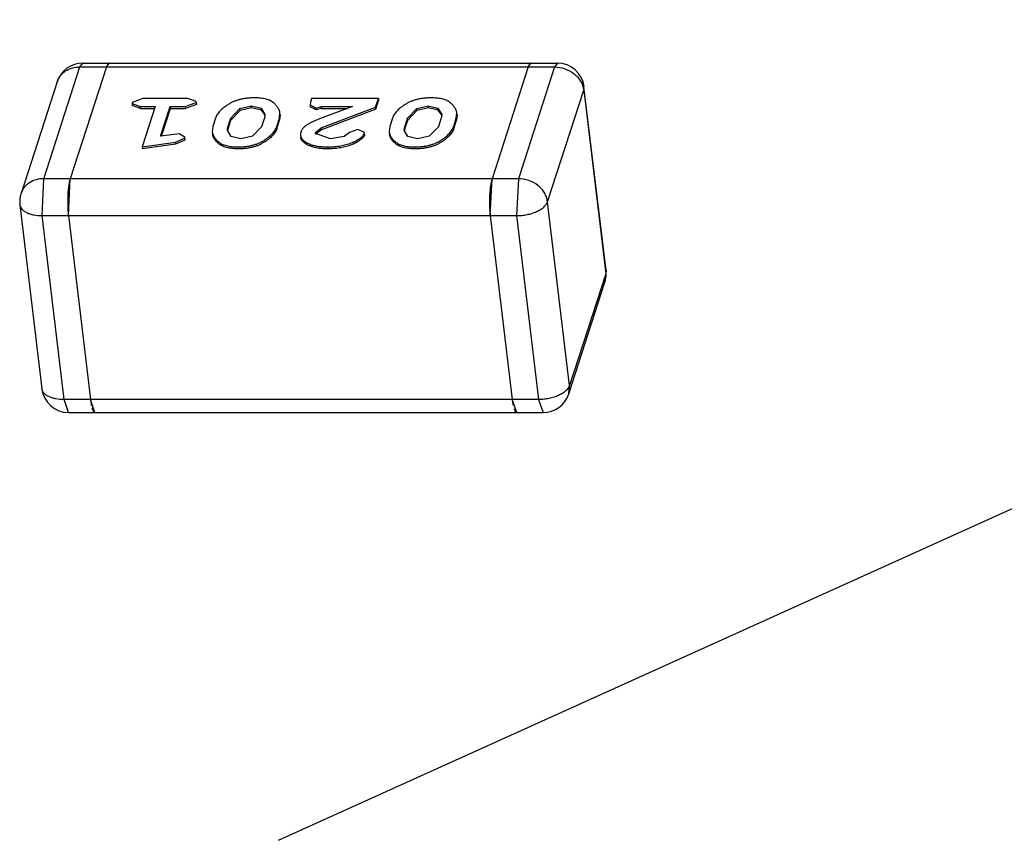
# Model space of a CAD drawing. Header units: millimetres. Extents: x -117 to 182, y -33 to 89.
# Tile 37 of 135: x -98.85 to -97.734, y -6.254 to -5.326. Entities that reach past the tile are written whole.
import ezdxf

# ---------------------------------------------------------------- set-up
doc = ezdxf.new("R2010")
doc.units = ezdxf.units.MM
doc.header["$LTSCALE"] = 1.21
doc.header["$MEASUREMENT"] = 0
doc.layers.get('0').update_dxf_attribs({"linetype": 'CONTINUOUS'})

msp = doc.modelspace()

# ---------------------------------------------------------------- linework, layer by layer
at = {"color": 7, "linetype": 'Continuous'}
for p, q in [((-92.7261, -3.6199), (-98.5571, -6.2563)), ((-98.7816, -5.3795), (-98.7784, -5.3751)), ((-98.7784, -5.3751), (-98.2405, -5.3751)), ((-98.7517, -5.3795), (-98.7486, -5.3751)), ((-98.2735, -5.3795), (-98.2704, -5.3751)), ((-98.2405, -5.3751), (-98.2436, -5.3795)), ((-98.8226, -5.5061), (-98.7816, -5.3795)), ((-98.7517, -5.3795), (-98.7927, -5.5061)), ((-98.7816, -5.3795), (-98.2436, -5.3795)), ((-98.2735, -5.3795), (-98.3145, -5.5062)), ((-98.2436, -5.3795), (-98.2847, -5.5062)), ((-98.8074, -5.3962), (-98.8484, -5.5228)), ((-98.2517, -5.5322), (-98.2106, -5.4056)), ((-98.2106, -5.4056), (-98.2103, -5.402)), ((-98.2106, -5.4056), (-98.1857, -5.614)), ((-98.1853, -5.6103), (-98.2103, -5.402)), ((-98.7225, -5.4198), (-98.7226, -5.421)), ((-98.7226, -5.421), (-98.7224, -5.4231)), ((-98.7226, -5.421), (-98.7132, -5.4243)), ((-98.7102, -5.4153), (-98.7225, -5.4198)), ((-98.7129, -5.4265), (-98.7224, -5.4231)), ((-98.6593, -5.4153), (-98.7102, -5.4153)), ((-98.6623, -5.4243), (-98.65, -5.4198)), ((-98.6497, -5.422), (-98.662, -5.4265)), ((-98.6499, -5.4187), (-98.6593, -5.4153)), ((-98.65, -5.4198), (-98.6499, -5.4187)), ((-98.65, -5.4198), (-98.6497, -5.422)), ((-98.6496, -5.4209), (-98.6499, -5.4187)), ((-98.6496, -5.4209), (-98.6497, -5.422)), ((-98.6003, -5.4265), (-98.5873, -5.4235)), ((-98.587, -5.4257), (-98.5873, -5.4235)), ((-98.5873, -5.4235), (-98.5763, -5.4263)), ((-98.5203, -5.4194), (-98.5207, -5.4225)), ((-98.5207, -5.4225), (-98.5205, -5.4247)), ((-98.5207, -5.4225), (-98.5139, -5.426)), ((-98.519, -5.4153), (-98.5203, -5.4194)), ((-98.4434, -5.4153), (-98.519, -5.4153)), ((-98.4466, -5.4251), (-98.4434, -5.4153)), ((-98.4463, -5.4273), (-98.4432, -5.4175)), ((-98.4434, -5.4153), (-98.4432, -5.4175)), ((-98.3998, -5.4265), (-98.3868, -5.4235)), ((-98.3865, -5.4257), (-98.3868, -5.4235)), ((-98.3868, -5.4235), (-98.3758, -5.4263)), ((-98.7132, -5.4243), (-98.6962, -5.4243)), ((-98.7129, -5.4265), (-98.7132, -5.4243)), ((-98.7129, -5.4265), (-98.6969, -5.4265)), ((-98.6962, -5.4243), (-98.711, -5.4701)), ((-98.6902, -5.4581), (-98.6792, -5.4243)), ((-98.6891, -5.4579), (-98.679, -5.4265)), ((-98.6792, -5.4243), (-98.6623, -5.4243)), ((-98.6792, -5.4243), (-98.679, -5.4265)), ((-98.679, -5.4265), (-98.662, -5.4265)), ((-98.6623, -5.4243), (-98.662, -5.4265)), ((-98.6111, -5.4378), (-98.6003, -5.4265)), ((-98.6001, -5.4287), (-98.6108, -5.44)), ((-98.6001, -5.4287), (-98.6003, -5.4265)), ((-98.587, -5.4257), (-98.6001, -5.4287)), ((-98.576, -5.4284), (-98.587, -5.4257)), ((-98.576, -5.4284), (-98.5763, -5.4263)), ((-98.5763, -5.4263), (-98.572, -5.4334)), ((-98.5722, -5.4335), (-98.576, -5.4284)), ((-98.572, -5.4334), (-98.5725, -5.4378)), ((-98.5555, -5.4377), (-98.5549, -5.4317)), ((-98.5546, -5.4339), (-98.5553, -5.4399)), ((-98.5546, -5.4339), (-98.5549, -5.4317)), ((-98.5137, -5.4281), (-98.5205, -5.4247)), ((-98.5139, -5.426), (-98.508, -5.4243)), ((-98.5139, -5.426), (-98.5137, -5.4281)), ((-98.5078, -5.4265), (-98.5137, -5.4281)), ((-98.4725, -5.4243), (-98.51, -5.4384)), ((-98.5081, -5.4485), (-98.4466, -5.4251)), ((-98.508, -5.4243), (-98.4725, -5.4243)), ((-98.5078, -5.4265), (-98.508, -5.4243)), ((-98.5078, -5.4265), (-98.4785, -5.4265)), ((-98.4463, -5.4273), (-98.5078, -5.4507)), ((-98.4463, -5.4273), (-98.4466, -5.4251)), ((-98.4106, -5.4378), (-98.3998, -5.4265)), ((-98.3996, -5.4287), (-98.4103, -5.44)), ((-98.3996, -5.4287), (-98.3998, -5.4265)), ((-98.3865, -5.4257), (-98.3996, -5.4287)), ((-98.3755, -5.4284), (-98.3865, -5.4257)), ((-98.3755, -5.4284), (-98.3758, -5.4263)), ((-98.3758, -5.4263), (-98.3715, -5.4334)), ((-98.3717, -5.4335), (-98.3755, -5.4284)), ((-98.3715, -5.4334), (-98.372, -5.4378)), ((-98.355, -5.4377), (-98.3544, -5.4317)), ((-98.3541, -5.4339), (-98.3548, -5.4399)), ((-98.3541, -5.4339), (-98.3544, -5.4317)), ((-98.628, -5.4377), (-98.631, -5.4469)), ((-98.6111, -5.4378), (-98.614, -5.4468)), ((-98.6108, -5.44), (-98.6137, -5.4489)), ((-98.6111, -5.4378), (-98.6108, -5.44)), ((-98.5754, -5.4468), (-98.5725, -5.4378)), ((-98.5585, -5.4469), (-98.5555, -5.4377)), ((-98.5583, -5.4491), (-98.5553, -5.4399)), ((-98.5555, -5.4377), (-98.5553, -5.4399)), ((-98.4275, -5.4377), (-98.4305, -5.4469)), ((-98.4106, -5.4378), (-98.4135, -5.4468)), ((-98.4103, -5.44), (-98.4132, -5.4489)), ((-98.4106, -5.4378), (-98.4103, -5.44)), ((-98.3749, -5.4468), (-98.372, -5.4378)), ((-98.358, -5.4469), (-98.355, -5.4377)), ((-98.3577, -5.4491), (-98.3548, -5.4399)), ((-98.355, -5.4377), (-98.3548, -5.4399)), ((-98.6747, -5.4559), (-98.6902, -5.4581)), ((-98.6693, -5.4554), (-98.6747, -5.4559)), ((-98.6629, -5.4589), (-98.6693, -5.4554)), ((-98.631, -5.4469), (-98.6316, -5.453)), ((-98.6316, -5.453), (-98.6314, -5.4552)), ((-98.6145, -5.4513), (-98.614, -5.4468)), ((-98.6103, -5.4583), (-98.6145, -5.4513)), ((-98.6137, -5.4489), (-98.614, -5.4468)), ((-98.5754, -5.4468), (-98.5862, -5.4581)), ((-98.5583, -5.4491), (-98.5585, -5.4469)), ((-98.5312, -5.4531), (-98.5316, -5.4569)), ((-98.5316, -5.4569), (-98.5314, -5.459)), ((-98.5145, -5.455), (-98.5144, -5.4535)), ((-98.4977, -5.4611), (-98.5145, -5.455)), ((-98.5144, -5.4535), (-98.5081, -5.4485)), ((-98.5144, -5.4535), (-98.5141, -5.4557)), ((-98.5078, -5.4507), (-98.514, -5.4554)), ((-98.5081, -5.4485), (-98.5078, -5.4507)), ((-98.4759, -5.4539), (-98.4822, -5.4583)), ((-98.4665, -5.4505), (-98.4759, -5.4539)), ((-98.4592, -5.4539), (-98.4665, -5.4505)), ((-98.4593, -5.4549), (-98.4592, -5.4539)), ((-98.4593, -5.4549), (-98.459, -5.457)), ((-98.4589, -5.4561), (-98.4592, -5.4539)), ((-98.4589, -5.4561), (-98.459, -5.457)), ((-98.4305, -5.4469), (-98.4311, -5.453)), ((-98.4311, -5.453), (-98.4309, -5.4552)), ((-98.414, -5.4513), (-98.4135, -5.4468)), ((-98.4098, -5.4584), (-98.414, -5.4513)), ((-98.4132, -5.4489), (-98.4135, -5.4468)), ((-98.3749, -5.4468), (-98.3857, -5.4581)), ((-98.3577, -5.4491), (-98.358, -5.4469)), ((-98.711, -5.4701), (-98.6735, -5.4649)), ((-98.6732, -5.4671), (-98.7107, -5.4722)), ((-98.6735, -5.4649), (-98.6631, -5.4602)), ((-98.6735, -5.4649), (-98.6732, -5.4671)), ((-98.6628, -5.4624), (-98.6732, -5.4671)), ((-98.6631, -5.4602), (-98.6629, -5.4589)), ((-98.6631, -5.4602), (-98.6628, -5.4624)), ((-98.6627, -5.461), (-98.6629, -5.4589)), ((-98.6627, -5.461), (-98.6628, -5.4624)), ((-98.5993, -5.4611), (-98.6103, -5.4583)), ((-98.5862, -5.4581), (-98.5993, -5.4611)), ((-98.4822, -5.4583), (-98.4977, -5.4611)), ((-98.3988, -5.4611), (-98.4098, -5.4584)), ((-98.3857, -5.4581), (-98.3988, -5.4611)), ((-98.711, -5.4701), (-98.7107, -5.4722)), ((-98.6018, -5.4722), (-98.6021, -5.4701)), ((-98.5008, -5.4701), (-98.5005, -5.4723)), ((-98.4013, -5.4723), (-98.4016, -5.4701)), ((-98.8246, -5.548), (-98.8226, -5.5061)), ((-98.2847, -5.5062), (-98.8226, -5.5061)), ((-98.7947, -5.548), (-98.7927, -5.5061)), ((-98.794, -5.5116), (-98.7945, -5.515)), ((-98.7927, -5.5061), (-98.7937, -5.5101)), ((-98.3165, -5.548), (-98.3145, -5.5062)), ((-98.3158, -5.5116), (-98.3164, -5.515)), ((-98.3145, -5.5062), (-98.3155, -5.5101)), ((-98.2847, -5.5062), (-98.2867, -5.548)), ((-98.2267, -5.7406), (-98.2517, -5.5322)), ((-98.8497, -5.5358), (-98.8248, -5.7442)), ((-98.7952, -5.5422), (-98.7947, -5.548)), ((-98.3171, -5.5422), (-98.3165, -5.548)), ((-98.8246, -5.548), (-98.2867, -5.548)), ((-98.7997, -5.7564), (-98.8246, -5.548)), ((-98.7947, -5.548), (-98.7698, -5.7564)), ((-98.3165, -5.548), (-98.2916, -5.7564)), ((-98.2867, -5.548), (-98.2618, -5.7564)), ((-98.1853, -5.6103), (-98.1857, -5.614)), ((-98.2276, -5.75), (-98.1866, -5.6233)), ((-98.1857, -5.614), (-98.2267, -5.7406)), ((-98.1857, -5.614), (-98.1866, -5.6233)), ((-98.2276, -5.75), (-98.2267, -5.7406)), ((-98.2618, -5.7564), (-98.7997, -5.7564)), ((-98.7945, -5.7711), (-98.7997, -5.7564)), ((-98.7698, -5.7564), (-98.769, -5.7615)), ((-98.7647, -5.7711), (-98.7698, -5.7564)), ((-98.2865, -5.7711), (-98.2916, -5.7564)), ((-98.2916, -5.7564), (-98.2909, -5.7616)), ((-98.2618, -5.7564), (-98.2566, -5.7711)), ((-98.7945, -5.7711), (-98.2566, -5.7711))]:
    msp.add_line(p, q, dxfattribs=at)
for centre, radius, start, end in [((-98.7784, -5.4056), 0.0305, 89.9976, 162.0553), ((-98.2405, -5.4056), 0.0305, 6.8184, 89.9976), ((-98.5815, -5.4367), 0.0098, 13.5841, 19.003), ((-98.381, -5.4367), 0.0098, 13.5841, 19.003), ((-98.6043, -5.4524), 0.01, 173.964, 179.2076), ((-98.4769, -5.4625), 0.0379, 169.6204, 169.9486), ((-98.4038, -5.4524), 0.01, 173.964, 179.2076), ((-98.7367, -5.5219), 0.0582, 168.2745, 169.7878), ((-98.2587, -5.5219), 0.058, 168.271, 169.7885), ((-98.8194, -5.5322), 0.0305, 162.0553, 186.8184), ((-98.6544, -5.5318), 0.1411, 176.4821, 178.0158), ((-98.6665, -5.531), 0.1291, 175.3971, 176.4879), ((-98.6834, -5.5296), 0.1121, 173.6008, 175.4321), ((-98.7, -5.5277), 0.0953, 172.3305, 173.6093), ((-98.176, -5.5318), 0.1415, 176.4839, 178.0139), ((-98.1888, -5.531), 0.1285, 175.3944, 176.4896), ((-98.2049, -5.5296), 0.1124, 173.6036, 175.4294), ((-98.2222, -5.5277), 0.095, 172.329, 173.6123), ((-98.6412, -5.5322), 0.1543, 178.9807, 180.453), ((-98.642, -5.5322), 0.1535, 180.4499, 181.377), ((-98.6449, -5.5321), 0.1507, 178.0006, 178.9828), ((-98.1669, -5.5321), 0.1505, 178.0003, 178.9837), ((-98.1627, -5.5322), 0.1547, 178.9825, 180.451), ((-98.1643, -5.5322), 0.1531, 180.4479, 181.3776), ((-98.6482, -5.5324), 0.1473, 181.3739, 183.0299), ((-98.6591, -5.5329), 0.1365, 183.0445, 183.8956), ((-98.1699, -5.5324), 0.1475, 181.375, 183.0289), ((-98.1812, -5.5329), 0.1362, 183.0443, 183.8974), ((-98.2156, -5.6139), 0.0305, 342.0553, 6.8184), ((-98.7945, -5.7406), 0.0305, 186.8184, 269.9976), ((-98.2566, -5.7406), 0.0305, 269.9976, 342.0553), ((-98.7124, -5.751), 0.0576, 190.5467, 192.0548), ((-98.2344, -5.751), 0.0574, 190.5434, 192.0552)]:
    msp.add_arc(centre, radius, start, end, dxfattribs=at)
for points, knots in [([(-98.7501, -5.3761), (-98.7502, -5.3762), (-98.7503, -5.3764), (-98.7504, -5.3766), (-98.7505, -5.3768)], [0, 0, 0, 0, 0.235656, 1, 1, 1, 1]), ([(-98.7493, -5.3753), (-98.7493, -5.3753), (-98.7497, -5.3756), (-98.7499, -5.3759), (-98.7501, -5.3761)], [0, 0, 0, 0, 0.218323, 1, 1, 1, 1]), ([(-98.7486, -5.3751), (-98.7486, -5.3751), (-98.7489, -5.3751), (-98.7491, -5.3752), (-98.7493, -5.3753)], [0, 0, 0, 0, 0.239088, 1, 1, 1, 1]), ([(-98.272, -5.3762), (-98.272, -5.3762), (-98.2722, -5.3764), (-98.2723, -5.3766), (-98.2724, -5.3768)], [0, 0, 0, 0, 0.235609, 1, 1, 1, 1]), ([(-98.2711, -5.3753), (-98.2712, -5.3753), (-98.2715, -5.3756), (-98.2718, -5.3759), (-98.272, -5.3762)], [0, 0, 0, 0, 0.218331, 1, 1, 1, 1]), ([(-98.2704, -5.3751), (-98.2705, -5.3751), (-98.2707, -5.3751), (-98.2709, -5.3752), (-98.2711, -5.3753)], [0, 0, 0, 0, 0.239123, 1, 1, 1, 1]), ([(-98.8074, -5.3962), (-98.807, -5.3949), (-98.806, -5.3926), (-98.8039, -5.3893), (-98.8012, -5.3864), (-98.7968, -5.3831), (-98.7902, -5.3802), (-98.7845, -5.3795), (-98.7816, -5.3795)], [0, 0, 0, 0, 0.116874, 0.234846, 0.354872, 0.477696, 0.732492, 1, 1, 1, 1]), ([(-98.2436, -5.3795), (-98.2397, -5.3795), (-98.2318, -5.3809), (-98.223, -5.3856), (-98.2173, -5.3909), (-98.214, -5.3955), (-98.2117, -5.4004), (-98.2108, -5.4038), (-98.2106, -5.4056)], [0, 0, 0, 0, 0.259672, 0.518629, 0.644847, 0.767287, 0.885584, 1, 1, 1, 1]), ([(-98.5843, -5.4145), (-98.5857, -5.4145), (-98.5883, -5.4146), (-98.5923, -5.4149), (-98.5963, -5.4155), (-98.6002, -5.4163), (-98.6039, -5.4174), (-98.6074, -5.4187), (-98.6106, -5.4202), (-98.6135, -5.4219), (-98.6161, -5.4237), (-98.6186, -5.4255), (-98.6209, -5.4274), (-98.6229, -5.4294), (-98.6246, -5.4314), (-98.6261, -5.4335), (-98.6272, -5.4355), (-98.6278, -5.437), (-98.628, -5.4377)], [0, 0, 0, 0, 0.076062, 0.1529, 0.229849, 0.305937, 0.380148, 0.451353, 0.519146, 0.583106, 0.644211, 0.703089, 0.759427, 0.813058, 0.863697, 0.911745, 0.957006, 1, 1, 1, 1]), ([(-98.5549, -5.4317), (-98.555, -5.4311), (-98.5551, -5.4303), (-98.5554, -5.4292), (-98.5557, -5.4284), (-98.5561, -5.4276), (-98.5566, -5.4265), (-98.5574, -5.4253), (-98.5585, -5.4238), (-98.5598, -5.4223), (-98.5609, -5.4211), (-98.562, -5.4202), (-98.5637, -5.4189), (-98.5661, -5.4174), (-98.5693, -5.4163), (-98.572, -5.4156), (-98.5749, -5.4151), (-98.578, -5.4147), (-98.5811, -5.4146), (-98.5833, -5.4145), (-98.5843, -5.4145)], [0, 0, 0, 0, 0.045198, 0.068002, 0.091074, 0.114369, 0.137891, 0.186135, 0.236012, 0.287546, 0.341103, 0.368691, 0.397141, 0.521023, 0.591242, 0.666663, 0.746281, 0.828865, 0.913717, 1, 1, 1, 1]), ([(-98.3838, -5.4145), (-98.3852, -5.4145), (-98.3878, -5.4146), (-98.3918, -5.4149), (-98.3958, -5.4155), (-98.3997, -5.4163), (-98.4034, -5.4174), (-98.4069, -5.4187), (-98.4101, -5.4202), (-98.413, -5.4219), (-98.4156, -5.4237), (-98.4181, -5.4255), (-98.4204, -5.4274), (-98.4224, -5.4294), (-98.4241, -5.4314), (-98.4256, -5.4335), (-98.4267, -5.4355), (-98.4273, -5.437), (-98.4275, -5.4377)], [0, 0, 0, 0, 0.076062, 0.1529, 0.229849, 0.305937, 0.380148, 0.451353, 0.519146, 0.583106, 0.644211, 0.703089, 0.759427, 0.813058, 0.863697, 0.911745, 0.957006, 1, 1, 1, 1]), ([(-98.3544, -5.4317), (-98.3544, -5.4311), (-98.3546, -5.4303), (-98.3549, -5.4292), (-98.3552, -5.4284), (-98.3556, -5.4276), (-98.3561, -5.4266), (-98.3569, -5.4253), (-98.358, -5.4238), (-98.3592, -5.4223), (-98.3604, -5.4212), (-98.3615, -5.4203), (-98.3632, -5.4189), (-98.3656, -5.4174), (-98.3688, -5.4163), (-98.3715, -5.4156), (-98.3744, -5.4151), (-98.3775, -5.4148), (-98.3806, -5.4146), (-98.3828, -5.4145), (-98.3838, -5.4145)], [0, 0, 0, 0, 0.045198, 0.068002, 0.091074, 0.114369, 0.137891, 0.186135, 0.236012, 0.287546, 0.341103, 0.368691, 0.397141, 0.521023, 0.591242, 0.666663, 0.746281, 0.828865, 0.913717, 1, 1, 1, 1]), ([(-98.51, -5.4384), (-98.5112, -5.4389), (-98.5136, -5.4398), (-98.5171, -5.4414), (-98.52, -5.4427), (-98.5221, -5.4438), (-98.5237, -5.4447), (-98.5252, -5.4456), (-98.5268, -5.4469), (-98.5283, -5.4483), (-98.5295, -5.4497), (-98.5302, -5.4508), (-98.5308, -5.4519), (-98.5311, -5.4527), (-98.5312, -5.4531)], [0, 0, 0, 0, 0.146444, 0.290758, 0.432282, 0.501313, 0.568618, 0.633709, 0.694972, 0.807639, 0.859604, 0.908807, 0.955194, 1, 1, 1, 1]), ([(-98.6316, -5.453), (-98.6315, -5.4541), (-98.631, -5.4558), (-98.63, -5.4579), (-98.6291, -5.4594), (-98.6279, -5.4609), (-98.6262, -5.4629), (-98.6242, -5.4647), (-98.6217, -5.4663), (-98.6196, -5.4674), (-98.6171, -5.4683), (-98.6144, -5.469), (-98.6115, -5.4695), (-98.6084, -5.4699), (-98.6053, -5.47), (-98.6032, -5.4701), (-98.6021, -5.4701)], [0, 0, 0, 0, 0.090779, 0.137637, 0.18605, 0.236101, 0.28761, 0.397265, 0.457128, 0.521488, 0.59179, 0.667076, 0.746541, 0.829067, 0.913856, 1, 1, 1, 1]), ([(-98.6018, -5.4722), (-98.6029, -5.4722), (-98.605, -5.4722), (-98.6082, -5.472), (-98.6112, -5.4717), (-98.6141, -5.4712), (-98.6168, -5.4705), (-98.6193, -5.4696), (-98.6215, -5.4685), (-98.6239, -5.4669), (-98.626, -5.465), (-98.6277, -5.4631), (-98.6288, -5.4616), (-98.6298, -5.4601), (-98.6308, -5.458), (-98.6312, -5.4563), (-98.6314, -5.4552)], [0, 0, 0, 0, 0.086144, 0.170933, 0.253459, 0.332924, 0.40821, 0.478512, 0.542872, 0.602735, 0.71239, 0.763899, 0.81395, 0.862363, 0.909221, 1, 1, 1, 1]), ([(-98.6137, -5.4489), (-98.6138, -5.4491), (-98.614, -5.4499), (-98.6142, -5.4508), (-98.6143, -5.4514)], [0, 0, 0, 0, 0.253801, 1, 1, 1, 1]), ([(-98.6021, -5.4701), (-98.6008, -5.4701), (-98.5981, -5.47), (-98.5941, -5.4697), (-98.5902, -5.4691), (-98.5863, -5.4683), (-98.5826, -5.4672), (-98.5791, -5.4659), (-98.5759, -5.4644), (-98.573, -5.4627), (-98.5704, -5.4609), (-98.5679, -5.459), (-98.5657, -5.4572), (-98.5637, -5.4552), (-98.5619, -5.4532), (-98.5605, -5.4511), (-98.5593, -5.4491), (-98.5588, -5.4476), (-98.5585, -5.4469)], [0, 0, 0, 0, 0.076103, 0.152982, 0.229963, 0.306092, 0.380181, 0.451414, 0.519124, 0.583134, 0.644299, 0.703021, 0.759403, 0.81292, 0.863755, 0.911685, 0.956985, 1, 1, 1, 1]), ([(-98.5583, -5.4491), (-98.5585, -5.4498), (-98.559, -5.4512), (-98.5602, -5.4533), (-98.5617, -5.4554), (-98.5634, -5.4574), (-98.5654, -5.4593), (-98.5677, -5.4612), (-98.5701, -5.4631), (-98.5728, -5.4648), (-98.5757, -5.4665), (-98.5789, -5.4681), (-98.5823, -5.4694), (-98.586, -5.4705), (-98.5899, -5.4713), (-98.5939, -5.4719), (-98.5979, -5.4722), (-98.6005, -5.4722), (-98.6018, -5.4722)], [0, 0, 0, 0, 0.043015, 0.088315, 0.136245, 0.18708, 0.240597, 0.296979, 0.355701, 0.416866, 0.480876, 0.548586, 0.619819, 0.693908, 0.770037, 0.847018, 0.923897, 1, 1, 1, 1]), ([(-98.5316, -5.4569), (-98.5315, -5.4579), (-98.5308, -5.46), (-98.5286, -5.4627), (-98.5255, -5.4649), (-98.5216, -5.4669), (-98.5179, -5.4681), (-98.5146, -5.4689), (-98.5111, -5.4695), (-98.5065, -5.47), (-98.5027, -5.4701), (-98.5008, -5.4701)], [0, 0, 0, 0, 0.085189, 0.179155, 0.286036, 0.406108, 0.539693, 0.611163, 0.685484, 0.839848, 1, 1, 1, 1]), ([(-98.5008, -5.4701), (-98.4997, -5.4701), (-98.4976, -5.47), (-98.4933, -5.4698), (-98.4879, -5.4692), (-98.4816, -5.4679), (-98.4766, -5.4665), (-98.4728, -5.4651), (-98.4702, -5.4639), (-98.4677, -5.4626), (-98.4655, -5.4612), (-98.4635, -5.4597), (-98.462, -5.4584), (-98.4609, -5.4574), (-98.4602, -5.4566), (-98.4597, -5.4557), (-98.4594, -5.4551), (-98.4593, -5.4549)], [0, 0, 0, 0, 0.069879, 0.140154, 0.281617, 0.421822, 0.558165, 0.623765, 0.687044, 0.747283, 0.804419, 0.858799, 0.910421, 0.934975, 0.958174, 0.97959, 1, 1, 1, 1]), ([(-98.459, -5.457), (-98.4592, -5.4573), (-98.4594, -5.4579), (-98.46, -5.4587), (-98.4607, -5.4595), (-98.4617, -5.4606), (-98.4633, -5.4619), (-98.4653, -5.4634), (-98.4675, -5.4648), (-98.4699, -5.4661), (-98.4726, -5.4672), (-98.4764, -5.4687), (-98.4814, -5.4701), (-98.4877, -5.4714), (-98.493, -5.472), (-98.4973, -5.4722), (-98.4994, -5.4722), (-98.5005, -5.4723)], [0, 0, 0, 0, 0.02041, 0.041826, 0.065025, 0.089579, 0.141201, 0.195581, 0.252717, 0.312956, 0.376235, 0.441835, 0.578178, 0.718383, 0.859846, 0.930121, 1, 1, 1, 1]), ([(-98.4311, -5.453), (-98.431, -5.4541), (-98.4305, -5.4558), (-98.4295, -5.4579), (-98.4286, -5.4594), (-98.4274, -5.4609), (-98.4257, -5.4629), (-98.4236, -5.4647), (-98.4212, -5.4663), (-98.4191, -5.4674), (-98.4166, -5.4683), (-98.4139, -5.469), (-98.411, -5.4695), (-98.4079, -5.4699), (-98.4048, -5.47), (-98.4027, -5.4701), (-98.4016, -5.4701)], [0, 0, 0, 0, 0.090779, 0.137637, 0.18605, 0.236101, 0.28761, 0.397265, 0.457128, 0.521488, 0.59179, 0.667076, 0.746541, 0.829067, 0.913856, 1, 1, 1, 1]), ([(-98.4013, -5.4723), (-98.4024, -5.4722), (-98.4045, -5.4722), (-98.4077, -5.472), (-98.4107, -5.4717), (-98.4136, -5.4712), (-98.4163, -5.4705), (-98.4188, -5.4696), (-98.4209, -5.4685), (-98.4234, -5.4669), (-98.4254, -5.4651), (-98.4272, -5.4631), (-98.4283, -5.4616), (-98.4293, -5.4601), (-98.4302, -5.458), (-98.4307, -5.4563), (-98.4309, -5.4552)], [0, 0, 0, 0, 0.086144, 0.170933, 0.253459, 0.332924, 0.40821, 0.478512, 0.542872, 0.602735, 0.71239, 0.763899, 0.81395, 0.862363, 0.909221, 1, 1, 1, 1]), ([(-98.4132, -5.4489), (-98.4133, -5.4491), (-98.4135, -5.45), (-98.4137, -5.4508), (-98.4138, -5.4514)], [0, 0, 0, 0, 0.253801, 1, 1, 1, 1]), ([(-98.4016, -5.4701), (-98.4003, -5.4701), (-98.3976, -5.47), (-98.3936, -5.4697), (-98.3896, -5.4691), (-98.3858, -5.4683), (-98.3821, -5.4672), (-98.3786, -5.4659), (-98.3754, -5.4644), (-98.3725, -5.4627), (-98.3698, -5.4609), (-98.3674, -5.459), (-98.3651, -5.4572), (-98.3632, -5.4552), (-98.3614, -5.4532), (-98.36, -5.4511), (-98.3588, -5.4491), (-98.3583, -5.4476), (-98.358, -5.4469)], [0, 0, 0, 0, 0.076103, 0.152982, 0.229963, 0.306092, 0.380181, 0.451414, 0.519124, 0.583134, 0.644299, 0.703021, 0.759403, 0.81292, 0.863755, 0.911685, 0.956985, 1, 1, 1, 1]), ([(-98.3577, -5.4491), (-98.358, -5.4498), (-98.3585, -5.4512), (-98.3597, -5.4533), (-98.3611, -5.4554), (-98.3629, -5.4574), (-98.3649, -5.4593), (-98.3671, -5.4612), (-98.3696, -5.4631), (-98.3723, -5.4648), (-98.3752, -5.4665), (-98.3783, -5.4681), (-98.3818, -5.4694), (-98.3855, -5.4705), (-98.3894, -5.4713), (-98.3933, -5.4719), (-98.3973, -5.4722), (-98.4, -5.4722), (-98.4013, -5.4723)], [0, 0, 0, 0, 0.043015, 0.088315, 0.136245, 0.18708, 0.240597, 0.296979, 0.355701, 0.416866, 0.480876, 0.548586, 0.619819, 0.693908, 0.770037, 0.847018, 0.923897, 1, 1, 1, 1]), ([(-98.5005, -5.4723), (-98.5024, -5.4722), (-98.5062, -5.4722), (-98.5108, -5.4717), (-98.5144, -5.4711), (-98.5176, -5.4703), (-98.5214, -5.4691), (-98.5252, -5.4671), (-98.5283, -5.4648), (-98.5306, -5.4622), (-98.5313, -5.4601), (-98.5314, -5.459)], [0, 0, 0, 0, 0.160155, 0.314521, 0.388843, 0.460314, 0.593899, 0.71397, 0.820848, 0.914811, 1, 1, 1, 1]), ([(-98.8226, -5.5061), (-98.8255, -5.5061), (-98.8312, -5.5069), (-98.8378, -5.5097), (-98.8422, -5.5131), (-98.8449, -5.5159), (-98.847, -5.5192), (-98.8481, -5.5216), (-98.8484, -5.5228)], [0, 0, 0, 0, 0.267508, 0.522304, 0.645128, 0.765154, 0.883126, 1, 1, 1, 1]), ([(-98.2517, -5.5322), (-98.2519, -5.5305), (-98.2527, -5.527), (-98.255, -5.5221), (-98.2583, -5.5176), (-98.264, -5.5123), (-98.2728, -5.5075), (-98.2807, -5.5062), (-98.2847, -5.5062)], [0, 0, 0, 0, 0.114416, 0.232713, 0.355153, 0.481371, 0.740328, 1, 1, 1, 1]), ([(-98.2867, -5.548), (-98.2847, -5.548), (-98.2807, -5.5478), (-98.2749, -5.5469), (-98.2693, -5.5455), (-98.2641, -5.5436), (-98.2596, -5.5412), (-98.255, -5.5379), (-98.2524, -5.5346), (-98.2517, -5.5322)], [0, 0, 0, 0, 0.14729, 0.295318, 0.43989, 0.577058, 0.703436, 0.816585, 1, 1, 1, 1]), ([(-98.8497, -5.5358), (-98.8496, -5.5367), (-98.8491, -5.5385), (-98.8474, -5.5408), (-98.845, -5.543), (-98.8419, -5.5447), (-98.8382, -5.5462), (-98.8324, -5.5476), (-98.8278, -5.548), (-98.8246, -5.548)], [0, 0, 0, 0, 0.087266, 0.180998, 0.285852, 0.404158, 0.536292, 0.681178, 1, 1, 1, 1]), ([(-98.7997, -5.7564), (-98.8029, -5.7564), (-98.8075, -5.756), (-98.8133, -5.7546), (-98.817, -5.7531), (-98.8201, -5.7513), (-98.8225, -5.7492), (-98.8242, -5.7468), (-98.8247, -5.7451), (-98.8248, -5.7442)], [0, 0, 0, 0, 0.318822, 0.463708, 0.595842, 0.714148, 0.819002, 0.912734, 1, 1, 1, 1]), ([(-98.2267, -5.7406), (-98.2275, -5.7429), (-98.2301, -5.7462), (-98.2347, -5.7496), (-98.2392, -5.7519), (-98.2443, -5.7539), (-98.25, -5.7553), (-98.2558, -5.7562), (-98.2598, -5.7564), (-98.2618, -5.7564)], [0, 0, 0, 0, 0.183415, 0.296564, 0.422942, 0.56011, 0.704682, 0.85271, 1, 1, 1, 1]), ([(-98.768, -5.7657), (-98.768, -5.7658), (-98.7679, -5.7663), (-98.7677, -5.7667), (-98.7676, -5.767)], [0, 0, 0, 0, 0.260662, 1, 1, 1, 1]), ([(-98.7676, -5.767), (-98.7676, -5.7672), (-98.7674, -5.7678), (-98.7671, -5.7684), (-98.7669, -5.7688)], [0, 0, 0, 0, 0.270722, 1, 1, 1, 1]), ([(-98.7669, -5.7688), (-98.7669, -5.7689), (-98.7667, -5.7692), (-98.7666, -5.7695), (-98.7664, -5.7697)], [0, 0, 0, 0, 0.266532, 1, 1, 1, 1]), ([(-98.7664, -5.7697), (-98.7664, -5.7698), (-98.7662, -5.7701), (-98.7659, -5.7704), (-98.7657, -5.7706)], [0, 0, 0, 0, 0.279152, 1, 1, 1, 1]), ([(-98.2895, -5.7671), (-98.2894, -5.7672), (-98.2892, -5.7678), (-98.289, -5.7684), (-98.2888, -5.7688)], [0, 0, 0, 0, 0.270649, 1, 1, 1, 1]), ([(-98.2888, -5.7688), (-98.2887, -5.7689), (-98.2886, -5.7692), (-98.2884, -5.7695), (-98.2883, -5.7697)], [0, 0, 0, 0, 0.2666, 1, 1, 1, 1]), ([(-98.2883, -5.7697), (-98.2882, -5.7698), (-98.288, -5.7701), (-98.2878, -5.7704), (-98.2876, -5.7706)], [0, 0, 0, 0, 0.279078, 1, 1, 1, 1]), ([(-98.7657, -5.7706), (-98.7656, -5.7706), (-98.7655, -5.7708), (-98.7652, -5.7709), (-98.7651, -5.771)], [0, 0, 0, 0, 0.273842, 1, 1, 1, 1]), ([(-98.7651, -5.771), (-98.765, -5.771), (-98.7649, -5.771), (-98.7648, -5.7711), (-98.7647, -5.7711)], [0, 0, 0, 0, 0.256226, 1, 1, 1, 1]), ([(-98.2876, -5.7706), (-98.2875, -5.7706), (-98.2873, -5.7708), (-98.2871, -5.7709), (-98.2869, -5.771)], [0, 0, 0, 0, 0.273924, 1, 1, 1, 1])]:
    msp.add_open_spline(points, degree=3, knots=knots, dxfattribs=at)
for points in [[(-98.514, -5.4554), (-98.514, -5.4555), (-98.5141, -5.4556), (-98.5141, -5.4557)], [(-98.2869, -5.771), (-98.2868, -5.771), (-98.2866, -5.7711), (-98.2865, -5.7711)]]:
    msp.add_open_spline(points, degree=3, dxfattribs=at)

doc.saveas('drawing.dxf')
